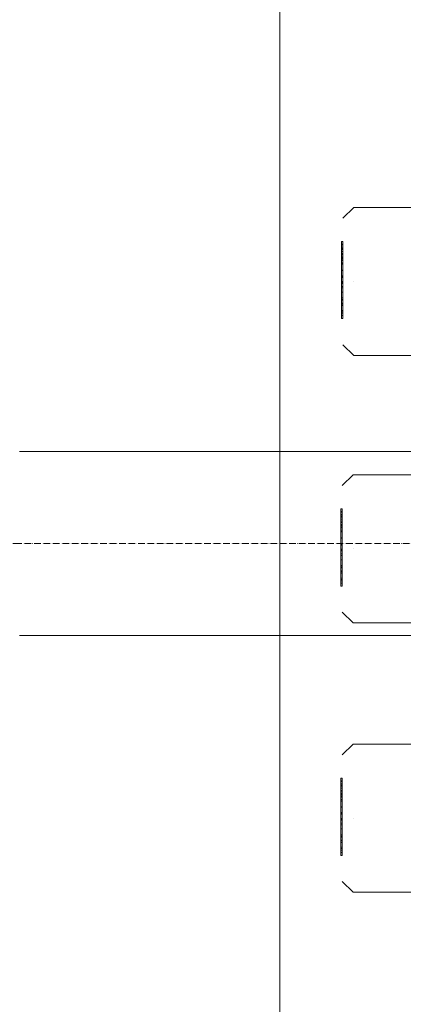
# Model space of a CAD drawing. Header units: metres. Extents: x -54598 to 1827199, y -329446 to -256744.
# Tile 105 of 256: x 26401 to 27542, y -270199 to -267273. Entities that reach past the tile are written whole.
import ezdxf
from ezdxf import colors
from ezdxf.entities.mleader import LeaderData, LeaderLine
from ezdxf.math import Vec2, Vec3

# ---------------------------------------------------------------- set-up
doc = ezdxf.new("R2010")
doc.units = ezdxf.units.M
doc.linetypes.add('ADSK_Осевая', pattern=[14, 10, -2, 0, -2])
for name, color, linetype, lineweight in [('G-ANNO-SYMB', 7, 'Continuous', 9), ('M-EQPM', 7, 'Continuous', 20), ('P-PIPE', 7, 'Continuous', 20), ('P-PIPE-CNTR', 7, 'ADSK_Осевая', 20), ('ТС_труБы', 5, 'Continuous', 60)]:
    doc.layers.add(name, color=color, linetype=linetype, lineweight=lineweight)
doc.styles.add('ISO_1.0', font='isocpeur.ttf')

# ---------------------------------------------------------------- blocks, each defined once
blk = doc.blocks.new('ìáß_ß_Stratos_GIGA_Wilo - Stratos GIGA 100_3-33_22-669461-В_Этаж 01_Сводный')
at = {"layer": 'M-EQPM', "color": 1}
for p, q in [((-1243, 27879.2), (-1259.4, 27863.2)), ((-1152.8, 27879.2), (-1243, 27879.2)), ((-1261.4, 27824.7), (-1261.4, 27828.7)), ((-1261.4, 27828.7), (-1259.4, 27828.7)), ((-1261.4, 27813.6), (-1261.4, 27824.7)), ((-1261.4, 27824.7), (-1259.4, 27824.7)), ((-1261.4, 27823.7), (-1259.4, 27823.7)), ((-1261.4, 27816.6), (-1261.4, 27820.2)), ((-1259.4, 27820.2), (-1261.4, 27820.2)), ((-1261.4, 27818.3), (-1259.4, 27818.3)), ((-1261.4, 27817.9), (-1259.4, 27817.9)), ((-1259.4, 27828.7), (-1259.4, 27824.7)), ((-1259.4, 27824.7), (-1259.4, 27813.6)), ((-1259.4, 27820.2), (-1259.4, 27816.6)), ((-1261.4, 27810.5), (-1261.4, 27816.6)), ((-1261.4, 27816.6), (-1259.4, 27816.6)), ((-1261.4, 27800.3), (-1261.4, 27813.6)), ((-1261.4, 27813.6), (-1259.4, 27813.6)), ((-1261.4, 27813.6), (-1259.4, 27813.6)), ((-1261.4, 27805.7), (-1261.4, 27810.5)), ((-1261.4, 27810.5), (-1259.4, 27810.5)), ((-1261.4, 27810.3), (-1259.4, 27810.3)), ((-1261.4, 27808.5), (-1259.4, 27808.5)), ((-1261.4, 27803.8), (-1261.4, 27805.7)), ((-1261.4, 27805.7), (-1259.4, 27805.7)), ((-1261.4, 27805), (-1259.4, 27805)), ((-1261.4, 27803.8), (-1259.4, 27803.8)), ((-1259.4, 27816.6), (-1259.4, 27810.5)), ((-1259.4, 27813.6), (-1259.4, 27800.3)), ((-1259.4, 27810.5), (-1259.4, 27805.7)), ((-1259.4, 27805.7), (-1259.4, 27803.8)), ((-1261.4, 27802.2), (-1259.4, 27802.2)), ((-1261.4, 27795.2), (-1261.4, 27800.3)), ((-1261.4, 27800.3), (-1259.4, 27800.3)), ((-1261.4, 27797), (-1259.4, 27797)), ((-1259.4, 27795.2), (-1261.4, 27795.2)), ((-1261.4, 27785.9), (-1261.4, 27794.6)), ((-1261.4, 27794.6), (-1259.4, 27794.6)), ((-1259.4, 27800.3), (-1259.4, 27795.2)), ((-1259.4, 27794.6), (-1259.4, 27785.9)), ((-1261.4, 27776.7), (-1261.4, 27785.9)), ((-1261.4, 27785.9), (-1259.4, 27785.9)), ((-1261.4, 27785.4), (-1259.4, 27785.4)), ((-1261.4, 27768.8), (-1261.4, 27777.5)), ((-1261.4, 27777.5), (-1259.4, 27777.5)), ((-1259.4, 27776.7), (-1261.4, 27776.7)), ((-1261.4, 27776), (-1259.4, 27776)), ((-1261.4, 27766.3), (-1261.4, 27775)), ((-1261.4, 27775), (-1259.4, 27775)), ((-1259.4, 27785.9), (-1259.4, 27776.7)), ((-1259.4, 27777.5), (-1259.4, 27768.8)), ((-1259.4, 27775), (-1259.4, 27766.3)), ((-1261.4, 27767.3), (-1261.4, 27768.8)), ((-1259.4, 27768.8), (-1261.4, 27768.8)), ((-1261.4, 27768.3), (-1259.4, 27768.3)), ((-1261.4, 27767.3), (-1259.4, 27767.3)), ((-1261.4, 27759.6), (-1261.4, 27766.3)), ((-1259.4, 27766.3), (-1261.4, 27766.3)), ((-1261.4, 27753.2), (-1261.4, 27761.7)), ((-1261.4, 27761.7), (-1259.4, 27761.7)), ((-1261.4, 27759.6), (-1259.4, 27759.6)), ((-1259.4, 27769.2), (-1259.4, 27769.2)), ((-1259.4, 27769.2), (-1259.4, 27769.2)), ((-1259.4, 27768.8), (-1259.4, 27767.3)), ((-1259.4, 27766.3), (-1259.4, 27759.6)), ((-1259.4, 27761.7), (-1259.4, 27753.2)), ((-1243, 27769.2), (-1243, 27769.2)), ((-1243, 27769.2), (-1243, 27769.2)), ((-1243, 27769.2), (-1243, 27769.2)), ((-1243, 27769.2), (-1243, 27769.2)), ((-1261.4, 27742.5), (-1261.4, 27753.2)), ((-1261.4, 27753.2), (-1259.4, 27753.2)), ((-1259.4, 27744.6), (-1261.4, 27744.6)), ((-1259.4, 27753.2), (-1259.4, 27742.5)), ((-1261.4, 27741.1), (-1261.4, 27742.5)), ((-1261.4, 27742.5), (-1259.4, 27742.5)), ((-1261.4, 27733.2), (-1261.4, 27741.1)), ((-1261.4, 27741.1), (-1259.4, 27741.1)), ((-1261.4, 27736.8), (-1259.4, 27736.8)), ((-1261.4, 27735.4), (-1259.4, 27735.4)), ((-1261.4, 27724), (-1261.4, 27733.2)), ((-1261.4, 27733.2), (-1259.4, 27733.2)), ((-1259.4, 27742.5), (-1259.4, 27741.1)), ((-1259.4, 27741.1), (-1259.4, 27733.2)), ((-1259.4, 27733.2), (-1259.4, 27724)), ((-1261.4, 27726), (-1259.4, 27726)), ((-1261.4, 27721.8), (-1261.4, 27724)), ((-1261.4, 27724), (-1259.4, 27724)), ((-1261.4, 27714), (-1261.4, 27721.8)), ((-1261.4, 27721.8), (-1259.4, 27721.8)), ((-1261.4, 27718.3), (-1259.4, 27718.3)), ((-1259.4, 27724), (-1259.4, 27721.8)), ((-1259.4, 27721.8), (-1259.4, 27714)), ((-1261.4, 27714), (-1259.4, 27714)), ((-1259.4, 27675.2), (-1243, 27659.2)), ((-1243, 27659.2), (-1152.8, 27659.2))]:
    blk.add_line(p, q, dxfattribs=at)
blk = doc.blocks.new('fdsafdsf')
at = {"layer": 'G-ANNO-SYMB', "lineweight": 20}
blk.add_line((221629.5, 43225.7), (221629.5, 35049.5), dxfattribs=at)
at = {"layer": 'P-PIPE', "color": 1}
for p, q in [((222047.1, 39742.5), (221243, 39742.5)), ((221243, 39469.5), (222047.1, 39469.5))]:
    blk.add_line(p, q, dxfattribs=at)
at = {"layer": 'P-PIPE-CNTR', "color": 1}
blk.add_line((222047.1, 39606), (221243, 39606), dxfattribs=at)
blk.add_line((222047.1, 39606), (221243, 39606), dxfattribs=at)
blk.add_arc((221243, 39231), 375, 90, 180, dxfattribs=at)
at = {"layer": 'M-EQPM', "color": 1}
for p in [(222982.7, 12226.1), (222981.7, 11828.7), (222981.7, 11428.7)]:
    blk.add_blockref('ìáß_ß_Stratos_GIGA_Wilo - Stratos GIGA 100_3-33_22-669461-В_Этаж 01_Сводный', p, dxfattribs=at)
blk = doc.blocks.new('_None')

msp = doc.modelspace()

# ---------------------------------------------------------------- block references
at = {"color": 5, "lineweight": 30, "xscale": 2, "yscale": 2, "zscale": 2}
msp.add_blockref('fdsafdsf', (-416084.8, -348041.5), dxfattribs=at)

# ---------------------------------------------------------------- next in the draw order: leaders
at = {"layer": 'ТС_труБы', "color": 5, "linetype": 'Continuous', "lineweight": 5}
ml = msp.add_multileader_mtext('Standard', dxfattribs=at)
ml.set_content('{\\fArial|b0|i0|c204|p34;\\C0;НАСОС ЦИРКУЛЯЦИИ /НАСОС СЕТЕВОЙ/ ГВС N=\\fArial|b0|i0|c0|p34;1.5\\fArial|b0|i0|c204|p34; КВТ}', color=250, style='ISO_1.0')
ml.set_leader_properties(color=250)
ml.set_arrow_properties(name='NONE')
ml.build(insert=Vec2(0, 0))
ml.multileader.update_dxf_attribs({"text_left_attachment_type": 6, "text_right_attachment_type": 6, "dogleg_length": 86.4, "arrow_head_size": 200})
ctx = ml.context
ctx.base_point, ctx.char_height, ctx.arrow_head_size, ctx.landing_gap_size, ctx.plane_origin = Vec3(16704.4, -263297.4), 500, 200, 200, Vec3(22863, -262204.9)
ctx.left_attachment, ctx.right_attachment, ctx.text_align_type = 6, 6, 1
notes = []
notes.append((ctx, [(1, (1, 1, 0), (16618, -263297.4), (1, 0), 86.4, [(2, [(15983.6, -272447.4), (16057.3, -266318.7)], 0, [])])]))
ctx.mtext.insert, ctx.mtext.width, ctx.mtext.alignment, ctx.mtext.flow_direction = Vec3(22085.7, -262697.4), 10718.881, 2, 5
ctx.mtext.has_bg_fill, ctx.mtext.bg_color, ctx.mtext.bg_scale_factor, ctx.mtext.bg_transparency, ctx.mtext.use_window_bg_color = 1, -1073741824, 1, 0, 1
for ctx, leaders in notes:
    for number, flags, end, landing, length, lines in leaders:
        leader = LeaderData()
        leader.index, (leader.has_last_leader_line, leader.has_dogleg_vector, leader.attachment_direction) = number, flags
        leader.last_leader_point, leader.dogleg_vector, leader.dogleg_length = Vec3(end), Vec3(landing), length
        for number, points, colour, breaks in lines:
            line = LeaderLine()
            line.index, line.vertices, line.color, line.breaks = number, Vec3.list(points), colors.encode_raw_color(colour), breaks
            leader.lines.append(line)
        ctx.leaders.append(leader)

doc.saveas('drawing.dxf')
